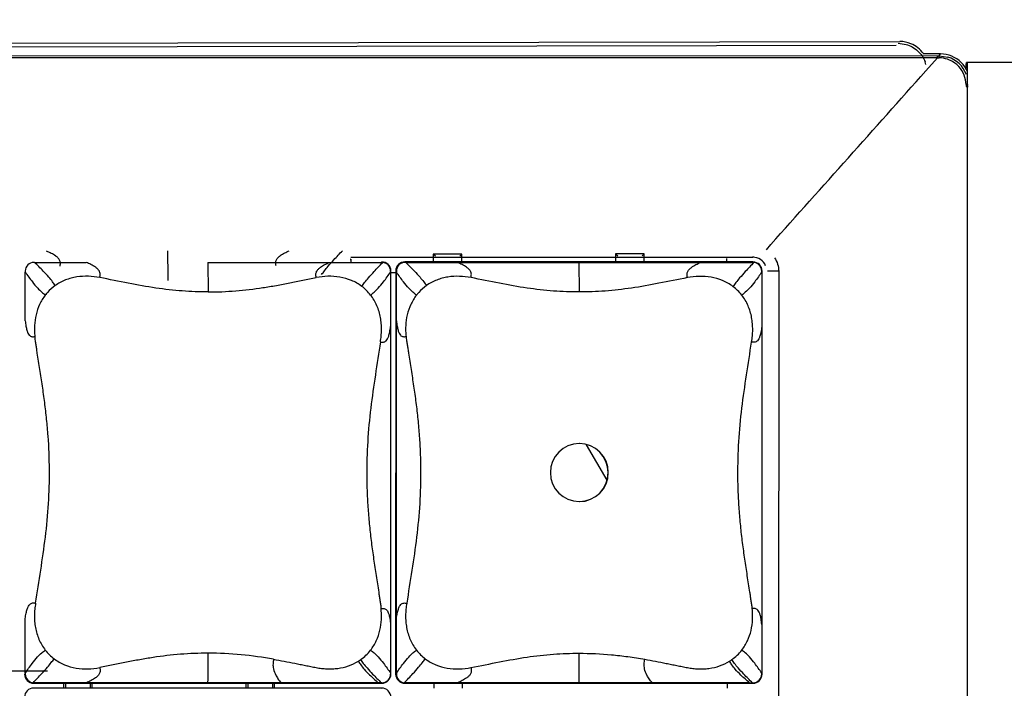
# Model space of a CAD drawing. Header units: inches. Extents: x 0 to 17, y 0 to 11.
# Tile 25 of 29: x 11.58 to 12.249, y 8.531 to 8.985. Entities that reach past the tile are written whole.
import ezdxf

# ---------------------------------------------------------------- set-up
doc = ezdxf.new("R2010")
doc.units = ezdxf.units.IN
doc.header["$LTSCALE"] = 0.935
doc.header["$MEASUREMENT"] = 0
doc.layers.get('0').update_dxf_attribs({"linetype": 'CONTINUOUS'})
doc.styles.add('TEXTSTYLE_2', font='txt', dxfattribs={"width": 0.8})
doc.dimstyles.new('DIMSTYLE_3', dxfattribs={"dimtxt": 0.125, "dimasz": 0.1875, "dimexe": 0.125, "dimexo": 0.0625, "dimgap": 0.0625, "dimtad": 0, "dimtih": 1, "dimtoh": 1, "dimdec": 1, "dimlfac": 2, "dimzin": 4, "dimdsep": 46, "dimtxsty": 'TEXTSTYLE_2', "dimblk": '_FILLED', "dimblk1": '_FILLED', "dimblk2": '_FILLED', "dimcen": 0.09, "dimazin": 1, "dimtfac": 1, "dimtofl": 0, "dimtmove": 0, "dimatfit": 3, "dimldrblk": '_FILLED', "dimfxl": 1, "dimtolj": 1, "dimtzin": 4, "dimarcsym": 0})

# ---------------------------------------------------------------- blocks, each defined once
blk = doc.blocks.new('_FILLED')
at = {"color": 0, "linetype": 'ByBlock'}
blk.add_solid([(0, 0), (-1, 0.1667), (-1, -0.1667)], dxfattribs=at)
blk = doc.blocks.new('*D5')
at = {"color": 2, "linetype": 'Continuous', "transparency": 16777216}
for p, q in [((12.22384, 9.01872), (12.2239, 9.51659)), ((12.74582, 8.9596), (12.74589, 9.51653)), ((12.22388, 9.39159), (12.48488, 9.39156)), ((12.74587, 9.39153), (12.48488, 9.39156)), ((12.48488, 9.39156), (12.92156, 9.39151))]:
    blk.add_line(p, q, dxfattribs=at)
at = {"color": 2, "linetype": 'Continuous', "transparency": 16777216, "xscale": 0.1875, "yscale": 0.1875, "zscale": 0.1875}
for p, rotation in [((12.22388, 9.39159), 179.9931819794), ((12.74587, 9.39153), 359.9931819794)]:
    blk.add_blockref('_FILLED', p, dxfattribs=dict(at, rotation=rotation))
at = {"color": 2, "linetype": 'Continuous', "transparency": 16777216, "insert": (12.98406, 9.454), "char_height": 0.125, "width": 0.5357143, "attachment_point": 1, "line_spacing_factor": 0.9, "style": 'TEXTSTYLE_2'}
blk.add_mtext('{\\ftxt;\\W0.0001;\\H0.0001;\\~}{\\ftxt;\\W2.8571428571;\\H0.125; }{\\ftxt;\\W0.0001;\\H0.0001;\\~}', dxfattribs=at)

msp = doc.modelspace()

# ---------------------------------------------------------------- linework, layer by layer
at = {"color": 7, "linetype": 'Continuous'}
for p, q in [((8.01899, 8.96277), (12.17781, 8.97053)), ((12.17529, 8.96792), (10.93387, 8.9656)), ((12.17658, 8.96934), (12.18202, 8.96859)), ((10.95951, 8.96103), (12.20328, 8.96088)), ((12.20327, 8.95946), (10.95952, 8.9596)), ((12.20552, 8.96208), (12.19354, 8.96208)), ((12.19536, 8.95054), (12.20327, 8.95946)), ((12.20328, 8.96088), (12.20456, 8.96088)), ((12.20329, 8.95946), (12.20328, 8.96088)), ((12.20456, 8.96088), (12.20552, 8.96208)), ((12.20456, 8.96088), (12.21046, 8.95998)), ((12.20461, 8.95943), (12.20456, 8.96088)), ((12.22383, 8.95622), (12.22314, 8.95622)), ((12.22373, 8.10976), (12.22383, 8.95622)), ((12.68677, 8.95616), (12.22383, 8.95622)), ((12.2228, 8.94123), (12.22425, 8.94119)), ((12.22282, 8.94035), (12.22283, 8.93991)), ((12.22283, 8.93991), (12.22425, 8.93991)), ((12.08723, 8.82902), (12.09021, 8.83267)), ((11.8049, 8.82399), (12.07788, 8.82396)), ((11.88021, 8.82613), (11.86067, 8.8261)), ((11.86227, 8.82457), (11.86067, 8.8261)), ((11.86067, 8.8261), (11.86068, 8.82076)), ((11.87879, 8.8246), (11.88021, 8.82613)), ((11.88022, 8.82076), (11.88021, 8.82613)), ((12.00408, 8.82636), (11.98455, 8.82633)), ((11.98455, 8.82633), (11.98615, 8.8248)), ((11.98455, 8.82633), (11.98456, 8.82075)), ((12.00408, 8.82636), (12.00267, 8.82483)), ((12.00409, 8.82075), (12.00408, 8.82636)), ((12.06021, 8.82074), (12.06021, 8.823)), ((12.07805, 8.82437), (12.07788, 8.82396)), ((12.07797, 8.82074), (11.84157, 8.82077)), ((11.84157, 8.82077), (11.84171, 8.82042)), ((11.84209, 8.82042), (11.84171, 8.82042)), ((11.84209, 8.82042), (12.04244, 8.8204)), ((11.95982, 8.82041), (11.96003, 8.80032)), ((12.04244, 8.8204), (12.07811, 8.82039)), ((12.07811, 8.82039), (12.07797, 8.82074)), ((11.83531, 8.81327), (11.83206, 8.81326)), ((11.83531, 8.81451), (11.83528, 8.54068)), ((11.83579, 8.81451), (11.83531, 8.81451)), ((11.83576, 8.54118), (11.83579, 8.81385)), ((11.83579, 8.81451), (11.83579, 8.81385)), ((12.08402, 8.81398), (12.08398, 8.54131)), ((12.08422, 8.81448), (12.08402, 8.81448)), ((12.08402, 8.81398), (12.08402, 8.81448)), ((12.08419, 8.54065), (12.08422, 8.81448)), ((12.09551, 8.81448), (12.08794, 8.81448)), ((12.09551, 8.81448), (12.09544, 8.25105)), ((11.96006, 8.69728), (11.96001, 8.69727)), ((11.96006, 8.69728), (11.96001, 8.69728)), ((11.97891, 8.67249), (11.96495, 8.69657)), ((11.96001, 8.65789), (11.96006, 8.65788)), ((11.96001, 8.65788), (11.96006, 8.65788)), ((11.83528, 8.54068), (11.83576, 8.54068)), ((11.83576, 8.54118), (11.83576, 8.54068)), ((12.08398, 8.54065), (12.08398, 8.54131)), ((12.08398, 8.54065), (12.08419, 8.54065)), ((11.60953, 8.53445), (11.60953, 8.5312)), ((11.61113, 8.5312), (11.61112, 8.53445)), ((11.62764, 8.53445), (11.62765, 8.53119)), ((11.62907, 8.53119), (11.62906, 8.53445)), ((11.7334, 8.53443), (11.73341, 8.53118)), ((11.73501, 8.53118), (11.735, 8.53443)), ((11.75152, 8.53443), (11.75153, 8.53118)), ((11.75295, 8.53118), (11.75294, 8.53443)), ((11.84167, 8.53477), (11.84153, 8.53442)), ((11.84153, 8.53442), (12.07793, 8.53439)), ((11.87734, 8.53476), (11.84167, 8.53477)), ((11.86121, 8.53442), (11.86122, 8.53117)), ((12.07563, 8.53474), (11.87734, 8.53476)), ((11.88076, 8.53116), (11.88075, 8.53442)), ((12.06075, 8.53114), (12.06074, 8.5344)), ((12.07563, 8.53474), (12.07769, 8.53474)), ((12.07769, 8.53474), (12.07807, 8.53474)), ((12.07793, 8.53439), (12.07807, 8.53474))]:
    msp.add_line(p, q, dxfattribs=at)
at = {"color": 6, "linetype": 'Continuous'}
for p, q in [((11.58993, 8.82045), (11.58955, 8.82045)), ((11.58993, 8.82045), (11.62503, 8.82045)), ((11.70766, 8.82044), (11.79028, 8.82043)), ((11.70766, 8.82044), (11.70787, 8.80035)), ((11.79028, 8.82043), (11.82595, 8.82042)), ((11.8049, 8.82252), (11.80454, 8.82252)), ((11.80454, 8.82252), (11.80454, 8.82203)), ((11.8049, 8.82252), (11.80491, 8.82077)), ((11.82595, 8.82042), (11.82581, 8.82077)), ((11.58363, 8.81454), (11.58363, 8.81388)), ((11.58363, 8.78082), (11.58363, 8.81388)), ((11.83185, 8.81401), (11.83182, 8.54134)), ((11.83206, 8.81451), (11.83185, 8.81451)), ((11.83185, 8.81451), (11.83185, 8.81401)), ((11.83203, 8.54068), (11.83206, 8.81451)), ((11.5836, 8.54121), (11.58361, 8.57838)), ((11.56321, 8.54286), (11.5988, 8.54292)), ((11.58312, 8.54255), (11.57987, 8.54254)), ((11.58312, 8.54071), (11.5836, 8.54071)), ((11.5836, 8.54121), (11.5836, 8.54071)), ((11.83182, 8.54134), (11.83182, 8.54068)), ((11.83182, 8.54068), (11.83203, 8.54068)), ((11.58951, 8.5348), (11.58937, 8.53445)), ((11.58937, 8.53445), (11.82577, 8.53442)), ((11.82577, 8.53117), (11.58937, 8.5312)), ((11.58937, 8.5312), (11.58951, 8.53086)), ((11.62517, 8.53479), (11.58951, 8.5348)), ((11.82553, 8.53477), (11.62517, 8.53479)), ((11.82591, 8.53477), (11.82553, 8.53477)), ((11.82577, 8.53442), (11.82591, 8.53477)), ((11.82591, 8.53083), (11.82577, 8.53117))]:
    msp.add_line(p, q, dxfattribs=at)
at = {"color": 7, "linetype": 'Continuous'}
for centre, radius, start, end in [((12.1764, 8.94966), 0.01987, 15.52771, 20.90124), ((12.21144, 9.3114), 0.35204, 268.67341, 268.88728), ((12.20408, 8.94034), 0.01911, 65.14274, 71.50197), ((12.20458, 8.94122), 0.01966, 20.66884, 72.58565), ((12.20551, 8.94239), 0.01969, 22.4953, 67.49099), ((-20.3823, 37.90277), 43.58365, 318.164403, 318.372054), ((12.57749, 8.94806), 0.35475, 181.10299, 181.24455), ((11.84157, 8.81451), 0.00625, 89.99458, 179.9932), ((11.84171, 8.81451), 0.00591, 89.99638, 179.99162), ((12.07797, 8.81448), 0.00625, 359.99316, 89.99178), ((12.07811, 8.81448), 0.00591, 359.99495, 89.99455), ((12.04524, 8.77866), 0.03188, 37.81685, 52.99239), ((11.96006, 8.67758), 0.0197, 90.14443, 269.84425), ((11.96006, 8.67758), 0.0197, 269.9964, 89.99263), ((11.95996, 8.67758), 0.0197, 270.29431, 89.69455), ((11.87453, 8.57645), 0.03181, 217.80467, 233.01796), ((12.04533, 8.57637), 0.03173, 305.26684, 322.21165), ((7.89269, 8.55412), 4.06731, 359.72715, 0.01012), ((12.04515, 8.57666), 0.03207, 301.89316, 305.24083), ((11.84153, 8.54068), 0.00625, 179.99316, 269.99178), ((11.84167, 8.54068), 0.00591, 179.99514, 269.99461), ((12.07793, 8.54065), 0.00625, 269.99458, 359.9932), ((12.07807, 8.54065), 0.00591, 269.99626, 359.99164)]:
    msp.add_arc(centre, radius, start, end, dxfattribs=at)
at = {"color": 6, "linetype": 'Continuous'}
for centre, radius, start, end in [((9.03344, 8.80438), 2.64723, 0.08152, 0.51531), ((11.58954, 8.81454), 0.00591, 89.99639, 179.99161), ((11.82581, 8.81451), 0.00625, 359.99316, 89.99178), ((11.82594, 8.81451), 0.00591, 359.99496, 89.99455), ((11.79308, 8.77869), 0.03188, 37.81664, 52.99262), ((11.62237, 8.57648), 0.03181, 217.80418, 233.0184), ((11.79317, 8.5764), 0.03173, 305.26703, 322.20849), ((7.64053, 8.55415), 4.06731, 359.72715, 0.01012), ((11.79298, 8.57669), 0.03207, 301.89316, 305.24083), ((11.58937, 8.54071), 0.00625, 179.99316, 269.99178), ((11.58951, 8.54071), 0.00591, 179.99514, 269.99461), ((11.82577, 8.54068), 0.00625, 269.99458, 359.9932), ((11.82591, 8.54068), 0.00591, 269.99627, 359.99163), ((11.58937, 8.52494), 0.00625, 89.99458, 179.9932), ((11.82577, 8.52492), 0.00625, 359.99316, 89.99178)]:
    msp.add_arc(centre, radius, start, end, dxfattribs=at)
at = {"color": 7, "linetype": 'Continuous'}
for points in [[(12.18533, 8.96905), (12.18297, 8.97002), (12.18037, 8.97054), (12.17781, 8.97053)], [(12.19384, 8.9623), (12.19174, 8.96524), (12.18868, 8.96767), (12.18533, 8.96905)], [(12.21014, 8.95846), (12.20837, 8.95906), (12.20648, 8.95939), (12.20461, 8.95943)], [(12.21305, 8.96058), (12.21068, 8.96156), (12.20808, 8.96208), (12.20552, 8.96208)], [(12.2228, 8.94123), (12.22276, 8.94345), (12.2223, 8.94569), (12.22148, 8.94775)], [(12.09265, 8.82358), (12.09447, 8.82097), (12.09551, 8.81766), (12.09551, 8.81448)]]:
    msp.add_open_spline(points, degree=3, dxfattribs=at)
for points, knots in [([(12.18202, 8.96859), (12.18491, 8.96777), (12.19038, 8.96473), (12.19389, 8.95955), (12.19496, 8.95675)], [0, 0, 0, 0, 0.499934, 1, 1, 1, 1]), ([(12.22148, 8.94775), (12.22062, 8.94991), (12.21811, 8.95395), (12.21422, 8.9567), (12.21211, 8.95768)], [0, 0, 0, 0, 0.500185, 1, 1, 1, 1]), ([(12.2227, 8.95176), (12.22274, 8.95241), (12.22278, 8.95332), (12.22286, 8.95443), (12.22291, 8.95506), (12.22297, 8.95554), (12.22302, 8.9559), (12.22306, 8.95609), (12.22311, 8.95622), (12.22314, 8.95622)], [0, 0, 0, 0, 0.433842, 0.6046, 0.744566, 0.853756, 0.932248, 0.980346, 1, 1, 1, 1]), ([(12.08662, 8.81814), (12.08592, 8.81982), (12.08345, 8.82284), (12.07971, 8.82396), (12.07788, 8.82396)], [0, 0, 0, 0, 0.499878, 1, 1, 1, 1]), ([(11.84209, 8.82042), (11.84408, 8.8185), (11.84742, 8.81521), (11.85151, 8.81082), (11.85422, 8.8075), (11.85559, 8.80555), (11.85619, 8.8047)], [0, 0, 0, 0, 0.393264, 0.66332, 0.851829, 1, 1, 1, 1]), ([(11.88645, 8.8101), (11.88659, 8.81083), (11.88679, 8.81195), (11.88657, 8.81342), (11.88605, 8.81469), (11.885, 8.81595), (11.88308, 8.8175), (11.88046, 8.81899), (11.87828, 8.81996), (11.87719, 8.82042)], [0, 0, 0, 0, 0.146975, 0.218579, 0.286732, 0.413505, 0.534204, 0.76877, 1, 1, 1, 1]), ([(12.03348, 8.81007), (12.03335, 8.81081), (12.03315, 8.81192), (12.03335, 8.81337), (12.03385, 8.81464), (12.03486, 8.8159), (12.03673, 8.81746), (12.03927, 8.81895), (12.04138, 8.81994), (12.04244, 8.8204)], [0, 0, 0, 0, 0.148345, 0.220575, 0.289188, 0.416296, 0.536801, 0.770273, 1, 1, 1, 1]), ([(12.07863, 8.82037), (12.07667, 8.81833), (12.07339, 8.81487), (12.0693, 8.8103), (12.06652, 8.80692), (12.06507, 8.80498), (12.06443, 8.80412)], [0, 0, 0, 0, 0.392857, 0.663119, 0.851869, 1, 1, 1, 1]), ([(11.84943, 8.79823), (11.84862, 8.79886), (11.84678, 8.80029), (11.84379, 8.80324), (11.84003, 8.80782), (11.83735, 8.81158), (11.83579, 8.81385)], [0, 0, 0, 0, 0.147453, 0.334803, 0.604466, 1, 1, 1, 1]), ([(11.88647, 8.81009), (11.8839, 8.81056), (11.87868, 8.81118), (11.87209, 8.81081), (11.86693, 8.80975), (11.86316, 8.80851), (11.85954, 8.80686), (11.85726, 8.80547), (11.85619, 8.8047)], [0, 0, 0, 0, 0.248456, 0.49755, 0.62265, 0.74806, 0.873935, 1, 1, 1, 1]), ([(11.96003, 8.80032), (11.95419, 8.80032), (11.94231, 8.80079), (11.92421, 8.80282), (11.90557, 8.8062), (11.89293, 8.80881), (11.88647, 8.81009)], [0, 0, 0, 0, 0.2359, 0.478861, 0.734568, 1, 1, 1, 1]), ([(12.03348, 8.81008), (12.02704, 8.8088), (12.01442, 8.80619), (11.99582, 8.80282), (11.97774, 8.80078), (11.96588, 8.80032), (11.96003, 8.80032)], [0, 0, 0, 0, 0.2652, 0.520771, 0.763799, 1, 1, 1, 1]), ([(12.06443, 8.80412), (12.06226, 8.80576), (12.05748, 8.80846), (12.0496, 8.81067), (12.04148, 8.81118), (12.03612, 8.81057), (12.03348, 8.81007)], [0, 0, 0, 0, 0.251865, 0.502397, 0.751417, 1, 1, 1, 1]), ([(12.08402, 8.81398), (12.08248, 8.81169), (12.07982, 8.80789), (12.07608, 8.80325), (12.07308, 8.80028), (12.07124, 8.79884), (12.07043, 8.79821)], [0, 0, 0, 0, 0.39561, 0.665215, 0.852517, 1, 1, 1, 1]), ([(11.85619, 8.8047), (11.85428, 8.80334), (11.8519, 8.80126), (11.8499, 8.79886), (11.84943, 8.79823)], [0, 0, 0, 0, 0.749652, 1, 1, 1, 1]), ([(11.84943, 8.79823), (11.8479, 8.79626), (11.84531, 8.79196), (11.8429, 8.78485), (11.84206, 8.77867), (11.84203, 8.77372), (11.8422, 8.77125), (11.84234, 8.77002)], [0, 0, 0, 0, 0.251114, 0.501489, 0.75093, 0.875534, 1, 1, 1, 1]), ([(12.07707, 8.76633), (12.07727, 8.7677), (12.07768, 8.77045), (12.0779, 8.77462), (12.07775, 8.7788), (12.07701, 8.78434), (12.075, 8.7911), (12.07215, 8.79599), (12.07043, 8.79821)], [0, 0, 0, 0, 0.12442, 0.248939, 0.373607, 0.498537, 0.748841, 1, 1, 1, 1]), ([(11.83579, 8.78079), (11.83592, 8.77954), (11.83619, 8.77735), (11.8368, 8.7745), (11.83752, 8.77246), (11.83835, 8.77108), (11.8393, 8.77026), (11.84033, 8.76993), (11.84134, 8.76991), (11.842, 8.76998), (11.84234, 8.77002)], [0, 0, 0, 0, 0.261594, 0.459399, 0.604772, 0.710434, 0.790931, 0.860839, 0.929692, 1, 1, 1, 1]), ([(12.08401, 8.77681), (12.08385, 8.77556), (12.08352, 8.77339), (12.08283, 8.77058), (12.08205, 8.76857), (12.08117, 8.76722), (12.08017, 8.76645), (12.07912, 8.76616), (12.07809, 8.76618), (12.07741, 8.76628), (12.07707, 8.76633)], [0, 0, 0, 0, 0.260042, 0.456588, 0.60107, 0.706345, 0.787127, 0.857982, 0.928187, 1, 1, 1, 1]), ([(11.84234, 8.77002), (11.84245, 8.76908), (11.84271, 8.76721), (11.84315, 8.76441), (11.84357, 8.7616), (11.84414, 8.75787), (11.84488, 8.75321), (11.84604, 8.74574), (11.84749, 8.7364), (11.84907, 8.72514), (11.85041, 8.71381), (11.85141, 8.70241), (11.85205, 8.69095), (11.8524, 8.67564), (11.85184, 8.65652), (11.84969, 8.63375), (11.84635, 8.61124), (11.84395, 8.5963), (11.84282, 8.58883)], [0, 0, 0, 0, 0.015543, 0.031089, 0.046629, 0.062161, 0.093223, 0.124282, 0.186426, 0.248727, 0.31124, 0.373972, 0.436879, 0.499878, 0.625818, 0.751194, 0.875739, 1, 1, 1, 1]), ([(12.07754, 8.58514), (12.07744, 8.58608), (12.07718, 8.58795), (12.07675, 8.59075), (12.07634, 8.59355), (12.07577, 8.59729), (12.07505, 8.60195), (12.0739, 8.60942), (12.07248, 8.61877), (12.07091, 8.63002), (12.06961, 8.64135), (12.06862, 8.65275), (12.06799, 8.66421), (12.06765, 8.67952), (12.0682, 8.69864), (12.07031, 8.72141), (12.0736, 8.74392), (12.07595, 8.75886), (12.07707, 8.76633)], [0, 0, 0, 0, 0.01554, 0.031084, 0.046622, 0.062153, 0.093206, 0.124262, 0.186404, 0.24869, 0.311204, 0.37395, 0.436869, 0.499877, 0.625837, 0.75123, 0.875754, 1, 1, 1, 1]), ([(11.83577, 8.57835), (11.83594, 8.5796), (11.83629, 8.58177), (11.83701, 8.58458), (11.83781, 8.58659), (11.83871, 8.58794), (11.83972, 8.58871), (11.84077, 8.589), (11.8418, 8.58898), (11.84248, 8.58888), (11.84282, 8.58883)], [0, 0, 0, 0, 0.259747, 0.456239, 0.600854, 0.706367, 0.787365, 0.858285, 0.928385, 1, 1, 1, 1]), ([(11.84282, 8.58883), (11.84261, 8.58746), (11.8422, 8.58471), (11.84197, 8.58054), (11.84211, 8.57636), (11.84284, 8.57082), (11.84483, 8.56406), (11.84769, 8.55917), (11.8494, 8.55695)], [0, 0, 0, 0, 0.124482, 0.248978, 0.373693, 0.49865, 0.748883, 1, 1, 1, 1]), ([(12.0704, 8.55693), (12.07193, 8.5589), (12.07453, 8.5632), (12.07695, 8.57031), (12.0778, 8.57649), (12.07784, 8.58144), (12.07768, 8.58391), (12.07754, 8.58514)], [0, 0, 0, 0, 0.251154, 0.501574, 0.751, 0.875569, 1, 1, 1, 1]), ([(12.08399, 8.57437), (12.08387, 8.57562), (12.08362, 8.57781), (12.08304, 8.58066), (12.08234, 8.5827), (12.08152, 8.58408), (12.08057, 8.5849), (12.07955, 8.58523), (12.07854, 8.58525), (12.07788, 8.58518), (12.07754, 8.58514)], [0, 0, 0, 0, 0.261898, 0.459777, 0.605045, 0.710492, 0.790782, 0.860609, 0.929535, 1, 1, 1, 1]), ([(11.83576, 8.54118), (11.83731, 8.54347), (11.83998, 8.54727), (11.84373, 8.55191), (11.84674, 8.55488), (11.84859, 8.55632), (11.8494, 8.55695)], [0, 0, 0, 0, 0.395678, 0.665304, 0.852578, 1, 1, 1, 1]), ([(12.08398, 8.54131), (12.08244, 8.54358), (12.07977, 8.54734), (12.07603, 8.55192), (12.07304, 8.55487), (12.07121, 8.5563), (12.0704, 8.55693)], [0, 0, 0, 0, 0.395462, 0.665103, 0.852484, 1, 1, 1, 1]), ([(11.84115, 8.53479), (11.84312, 8.53683), (11.84641, 8.54029), (11.85052, 8.54486), (11.85331, 8.54824), (11.85476, 8.55018), (11.8554, 8.55104)], [0, 0, 0, 0, 0.393029, 0.663308, 0.851982, 1, 1, 1, 1]), ([(11.8554, 8.55104), (11.85758, 8.5494), (11.86238, 8.54669), (11.87028, 8.54449), (11.87843, 8.54398), (11.88381, 8.54459), (11.88646, 8.54509)], [0, 0, 0, 0, 0.251658, 0.502089, 0.751224, 1, 1, 1, 1]), ([(11.88646, 8.54509), (11.89291, 8.54637), (11.90556, 8.54898), (11.92419, 8.55235), (11.94229, 8.55438), (11.95416, 8.55484), (11.96001, 8.55484)], [0, 0, 0, 0, 0.265432, 0.521135, 0.764096, 1, 1, 1, 1]), ([(11.96001, 8.55484), (11.9673, 8.55483), (11.97836, 8.5543), (11.99319, 8.55258), (12.00073, 8.55138), (12.00454, 8.55071)], [0, 0, 0, 0, 0.489041, 0.740467, 1, 1, 1, 1]), ([(12.00954, 8.53475), (12.00881, 8.53564), (12.00753, 8.53733), (12.00564, 8.54039), (12.00447, 8.54326), (12.0041, 8.54589), (12.0041, 8.5481), (12.00437, 8.54968), (12.00454, 8.55071)], [0, 0, 0, 0, 0.198667, 0.363973, 0.620074, 0.724318, 0.819932, 1, 1, 1, 1]), ([(12.00454, 8.55071), (12.00697, 8.55029), (12.0118, 8.54939), (12.01783, 8.54821), (12.02264, 8.54724), (12.02625, 8.54651), (12.02925, 8.5459), (12.03166, 8.54542), (12.03406, 8.54493), (12.0371, 8.54446), (12.04077, 8.54417), (12.04447, 8.54417), (12.04939, 8.54459), (12.05545, 8.54598), (12.05998, 8.54812), (12.06209, 8.54943)], [0, 0, 0, 0, 0.124984, 0.249681, 0.311942, 0.374224, 0.436523, 0.467654, 0.498808, 0.561136, 0.623505, 0.68591, 0.748442, 0.873897, 1, 1, 1, 1]), ([(12.07563, 8.53474), (12.07363, 8.53646), (12.0703, 8.53941), (12.06631, 8.54348), (12.06379, 8.54667), (12.06261, 8.54858), (12.06209, 8.54943)], [0, 0, 0, 0, 0.394542, 0.664046, 0.851818, 1, 1, 1, 1]), ([(12.07769, 8.53474), (12.0757, 8.53666), (12.07238, 8.53995), (12.06831, 8.54435), (12.06561, 8.54767), (12.06425, 8.54961), (12.06365, 8.55046)], [0, 0, 0, 0, 0.39306, 0.663096, 0.851695, 1, 1, 1, 1]), ([(11.88642, 8.54508), (11.88656, 8.54435), (11.88675, 8.54324), (11.88654, 8.54178), (11.88603, 8.54052), (11.88501, 8.53925), (11.88312, 8.5377), (11.88055, 8.53621), (11.87841, 8.53522), (11.87734, 8.53476)], [0, 0, 0, 0, 0.147408, 0.219217, 0.287545, 0.414494, 0.535161, 0.769346, 1, 1, 1, 1])]:
    msp.add_open_spline(points, degree=3, knots=knots, dxfattribs=at)
at = {"color": 6, "linetype": 'Continuous'}
for points, knots in [([(11.60728, 8.81776), (11.60742, 8.81849), (11.60762, 8.81961), (11.6074, 8.82107), (11.60688, 8.82234), (11.60584, 8.8236), (11.60393, 8.82514), (11.60133, 8.82662), (11.59918, 8.82759), (11.59809, 8.82804)], [0, 0, 0, 0, 0.147521, 0.219365, 0.287678, 0.41453, 0.535131, 0.76929, 1, 1, 1, 1]), ([(11.75404, 8.81803), (11.7539, 8.81876), (11.7537, 8.81987), (11.75391, 8.82132), (11.75441, 8.82258), (11.75542, 8.82385), (11.75729, 8.8254), (11.75985, 8.8269), (11.76197, 8.82789), (11.76303, 8.82835)], [0, 0, 0, 0, 0.147804, 0.219805, 0.288221, 0.415189, 0.535777, 0.769695, 1, 1, 1, 1]), ([(11.78498, 8.81215), (11.78562, 8.813), (11.78706, 8.81494), (11.78983, 8.81832), (11.79392, 8.82289), (11.7972, 8.82635), (11.79916, 8.82839)], [0, 0, 0, 0, 0.148068, 0.336775, 0.607047, 1, 1, 1, 1]), ([(11.60403, 8.80473), (11.60343, 8.80558), (11.60206, 8.80753), (11.59935, 8.81085), (11.59526, 8.81524), (11.59192, 8.81853), (11.58993, 8.82045)], [0, 0, 0, 0, 0.148173, 0.336682, 0.606739, 1, 1, 1, 1]), ([(11.63429, 8.81013), (11.63443, 8.81086), (11.63463, 8.81198), (11.63441, 8.81345), (11.63389, 8.81472), (11.63284, 8.81598), (11.63092, 8.81753), (11.6283, 8.81902), (11.62612, 8.81999), (11.62503, 8.82045)], [0, 0, 0, 0, 0.146976, 0.21858, 0.286735, 0.413508, 0.534206, 0.768771, 1, 1, 1, 1]), ([(11.78132, 8.8101), (11.78119, 8.81084), (11.78099, 8.81195), (11.78119, 8.8134), (11.78169, 8.81467), (11.7827, 8.81593), (11.78456, 8.81749), (11.78711, 8.81898), (11.78922, 8.81997), (11.79028, 8.82043)], [0, 0, 0, 0, 0.148333, 0.220574, 0.289154, 0.416218, 0.536717, 0.770229, 1, 1, 1, 1]), ([(11.81227, 8.80415), (11.81291, 8.80501), (11.81436, 8.80695), (11.81713, 8.81033), (11.82123, 8.8149), (11.82451, 8.81836), (11.82647, 8.8204)], [0, 0, 0, 0, 0.148131, 0.336881, 0.607143, 1, 1, 1, 1]), ([(11.58363, 8.81388), (11.58519, 8.81161), (11.58787, 8.80785), (11.59163, 8.80327), (11.59462, 8.80032), (11.59646, 8.79889), (11.59727, 8.79826)], [0, 0, 0, 0, 0.395534, 0.665197, 0.852547, 1, 1, 1, 1]), ([(11.63431, 8.81012), (11.63174, 8.81059), (11.62652, 8.81122), (11.61993, 8.81084), (11.61477, 8.80978), (11.611, 8.80854), (11.60738, 8.80689), (11.6051, 8.8055), (11.60403, 8.80473)], [0, 0, 0, 0, 0.248456, 0.49755, 0.62265, 0.74806, 0.873935, 1, 1, 1, 1]), ([(11.70787, 8.80035), (11.70203, 8.80035), (11.69015, 8.80082), (11.67205, 8.80285), (11.65341, 8.80623), (11.64076, 8.80884), (11.63431, 8.81012)], [0, 0, 0, 0, 0.2359, 0.478861, 0.734568, 1, 1, 1, 1]), ([(11.70787, 8.80035), (11.71412, 8.80035), (11.72658, 8.80086), (11.74202, 8.80271), (11.75421, 8.80475), (11.76328, 8.80648), (11.7708, 8.808), (11.77681, 8.8092), (11.77981, 8.80982), (11.78132, 8.8101)], [0, 0, 0, 0, 0.252455, 0.503349, 0.627991, 0.752154, 0.8761, 0.938045, 1, 1, 1, 1]), ([(11.81227, 8.80415), (11.8101, 8.80579), (11.80531, 8.8085), (11.79742, 8.8107), (11.78929, 8.81121), (11.78392, 8.8106), (11.78128, 8.8101)], [0, 0, 0, 0, 0.251867, 0.502397, 0.751416, 1, 1, 1, 1]), ([(11.81827, 8.79824), (11.81908, 8.79887), (11.82092, 8.80031), (11.82392, 8.80328), (11.82766, 8.80792), (11.83032, 8.81172), (11.83185, 8.81401)], [0, 0, 0, 0, 0.147482, 0.334785, 0.60439, 1, 1, 1, 1]), ([(11.60403, 8.80473), (11.60212, 8.80337), (11.59974, 8.80129), (11.59774, 8.79889), (11.59727, 8.79826)], [0, 0, 0, 0, 0.749652, 1, 1, 1, 1]), ([(11.59727, 8.79826), (11.59574, 8.79629), (11.59315, 8.79199), (11.59074, 8.78488), (11.5899, 8.7787), (11.58987, 8.77375), (11.59004, 8.77128), (11.59018, 8.77005)], [0, 0, 0, 0, 0.251114, 0.501489, 0.75093, 0.875534, 1, 1, 1, 1]), ([(11.82491, 8.76636), (11.82511, 8.76773), (11.82552, 8.77048), (11.82574, 8.77465), (11.82559, 8.77883), (11.82485, 8.78437), (11.82284, 8.79113), (11.81999, 8.79602), (11.81827, 8.79824)], [0, 0, 0, 0, 0.12442, 0.248939, 0.373607, 0.498537, 0.748841, 1, 1, 1, 1]), ([(11.58363, 8.78082), (11.58376, 8.77957), (11.58403, 8.77738), (11.58464, 8.77453), (11.58535, 8.77249), (11.58618, 8.77111), (11.58714, 8.77029), (11.58817, 8.76996), (11.58918, 8.76994), (11.58984, 8.77001), (11.59018, 8.77005)], [0, 0, 0, 0, 0.261594, 0.459399, 0.604772, 0.710434, 0.790931, 0.860839, 0.929692, 1, 1, 1, 1]), ([(11.82491, 8.76636), (11.82525, 8.76631), (11.82593, 8.76621), (11.82696, 8.76619), (11.82801, 8.76648), (11.82901, 8.76725), (11.82989, 8.7686), (11.83067, 8.77061), (11.83136, 8.77342), (11.83169, 8.77559), (11.83185, 8.77684)], [0, 0, 0, 0, 0.071813, 0.142017, 0.212873, 0.293654, 0.398929, 0.543411, 0.739957, 1, 1, 1, 1]), ([(11.59066, 8.58886), (11.59179, 8.59633), (11.59419, 8.61127), (11.59753, 8.63378), (11.59967, 8.65655), (11.60035, 8.6795), (11.59958, 8.69863), (11.59825, 8.71384), (11.59691, 8.72517), (11.59533, 8.73643), (11.59388, 8.74577), (11.59272, 8.75324), (11.59198, 8.7579), (11.59141, 8.76163), (11.591, 8.76444), (11.59056, 8.76724), (11.59029, 8.76911), (11.59018, 8.77005)], [0, 0, 0, 0, 0.124257, 0.248803, 0.374175, 0.500131, 0.626028, 0.688761, 0.751271, 0.813564, 0.875719, 0.906775, 0.937834, 0.953366, 0.968904, 0.98445, 1, 1, 1, 1]), ([(11.82491, 8.76636), (11.82379, 8.75889), (11.82144, 8.74395), (11.81815, 8.72144), (11.81604, 8.69867), (11.81549, 8.67955), (11.81583, 8.66423), (11.81646, 8.65278), (11.81745, 8.64138), (11.81875, 8.63005), (11.82031, 8.61879), (11.82174, 8.60945), (11.82288, 8.60198), (11.82361, 8.59732), (11.82417, 8.59359), (11.82457, 8.59078), (11.825, 8.58798), (11.82527, 8.58611), (11.82538, 8.58517)], [0, 0, 0, 0, 0.124233, 0.248767, 0.37415, 0.500129, 0.563148, 0.626064, 0.688802, 0.751311, 0.813598, 0.875742, 0.906792, 0.937844, 0.953374, 0.968909, 0.984452, 1, 1, 1, 1]), ([(11.58361, 8.57838), (11.58378, 8.57963), (11.58413, 8.5818), (11.58485, 8.58461), (11.58565, 8.58662), (11.58655, 8.58797), (11.58756, 8.58874), (11.58861, 8.58903), (11.58964, 8.58901), (11.59032, 8.58891), (11.59066, 8.58886)], [0, 0, 0, 0, 0.259747, 0.456239, 0.600854, 0.706367, 0.787365, 0.858285, 0.928385, 1, 1, 1, 1]), ([(11.59066, 8.58886), (11.59045, 8.58749), (11.59004, 8.58474), (11.58981, 8.58057), (11.58995, 8.57639), (11.59067, 8.57085), (11.59267, 8.56409), (11.59553, 8.5592), (11.59724, 8.55698)], [0, 0, 0, 0, 0.124482, 0.248978, 0.373693, 0.49865, 0.748883, 1, 1, 1, 1]), ([(11.81824, 8.55696), (11.81977, 8.55893), (11.82237, 8.56323), (11.82479, 8.57034), (11.82564, 8.57652), (11.82568, 8.58147), (11.82552, 8.58394), (11.82538, 8.58517)], [0, 0, 0, 0, 0.251154, 0.501574, 0.751, 0.875569, 1, 1, 1, 1]), ([(11.82538, 8.58517), (11.82572, 8.58521), (11.82638, 8.58528), (11.82739, 8.58526), (11.82841, 8.58493), (11.82936, 8.58411), (11.83018, 8.58273), (11.83088, 8.58069), (11.83146, 8.57784), (11.83171, 8.57565), (11.83183, 8.5744)], [0, 0, 0, 0, 0.070463, 0.139388, 0.209215, 0.289506, 0.394956, 0.540226, 0.738105, 1, 1, 1, 1]), ([(11.5836, 8.54121), (11.58515, 8.5435), (11.58782, 8.5473), (11.59157, 8.55194), (11.59458, 8.55491), (11.59643, 8.55635), (11.59724, 8.55698)], [0, 0, 0, 0, 0.395678, 0.665304, 0.852578, 1, 1, 1, 1]), ([(11.81824, 8.55696), (11.81905, 8.55633), (11.82088, 8.5549), (11.82387, 8.55195), (11.82761, 8.54737), (11.83028, 8.54361), (11.83182, 8.54134)], [0, 0, 0, 0, 0.147516, 0.334898, 0.60454, 1, 1, 1, 1]), ([(11.58899, 8.53482), (11.59096, 8.53686), (11.59425, 8.54032), (11.59836, 8.54489), (11.60115, 8.54827), (11.6026, 8.55021), (11.60324, 8.55107)], [0, 0, 0, 0, 0.39303, 0.663309, 0.851982, 1, 1, 1, 1]), ([(11.60324, 8.55107), (11.60542, 8.54943), (11.61022, 8.54672), (11.61812, 8.54452), (11.62626, 8.54401), (11.63165, 8.54462), (11.6343, 8.54512)], [0, 0, 0, 0, 0.251658, 0.502089, 0.751224, 1, 1, 1, 1]), ([(11.70785, 8.55487), (11.7016, 8.55487), (11.68912, 8.55436), (11.67366, 8.55251), (11.66144, 8.55047), (11.65236, 8.54874), (11.64481, 8.54723), (11.63879, 8.54602), (11.63577, 8.5454), (11.63426, 8.54512)], [0, 0, 0, 0, 0.252124, 0.502973, 0.627671, 0.751934, 0.875987, 0.937981, 1, 1, 1, 1]), ([(11.75238, 8.55074), (11.74506, 8.55203), (11.73027, 8.55412), (11.71534, 8.55487), (11.70785, 8.55487)], [0, 0, 0, 0, 0.497883, 1, 1, 1, 1]), ([(11.75238, 8.55074), (11.75221, 8.54971), (11.75194, 8.54813), (11.75194, 8.54592), (11.75231, 8.54329), (11.75348, 8.54042), (11.75537, 8.53736), (11.75665, 8.53567), (11.75738, 8.53478)], [0, 0, 0, 0, 0.180069, 0.275683, 0.379926, 0.636026, 0.801332, 1, 1, 1, 1]), ([(11.75238, 8.55074), (11.75481, 8.55032), (11.75964, 8.54942), (11.76567, 8.54824), (11.77048, 8.54727), (11.77409, 8.54654), (11.77709, 8.54593), (11.7795, 8.54545), (11.7819, 8.54496), (11.78494, 8.54449), (11.78861, 8.5442), (11.79231, 8.5442), (11.79722, 8.54462), (11.80329, 8.54601), (11.80782, 8.54815), (11.80993, 8.54946)], [0, 0, 0, 0, 0.124984, 0.249681, 0.311942, 0.374224, 0.436523, 0.467654, 0.498809, 0.561136, 0.623506, 0.68591, 0.748442, 0.873897, 1, 1, 1, 1]), ([(11.80993, 8.54946), (11.81045, 8.54861), (11.81163, 8.5467), (11.81415, 8.54351), (11.81814, 8.53944), (11.82147, 8.53649), (11.82347, 8.53477)], [0, 0, 0, 0, 0.148182, 0.335954, 0.605458, 1, 1, 1, 1]), ([(11.81149, 8.55049), (11.81209, 8.54964), (11.81345, 8.54769), (11.81615, 8.54438), (11.82022, 8.53998), (11.82354, 8.53669), (11.82553, 8.53477)], [0, 0, 0, 0, 0.148307, 0.336908, 0.606945, 1, 1, 1, 1]), ([(11.63426, 8.54511), (11.6344, 8.54438), (11.63459, 8.54327), (11.63438, 8.54181), (11.63387, 8.54055), (11.63285, 8.53928), (11.63096, 8.53773), (11.62839, 8.53624), (11.62625, 8.53525), (11.62517, 8.53479)], [0, 0, 0, 0, 0.147395, 0.219216, 0.287511, 0.414417, 0.535078, 0.769302, 1, 1, 1, 1])]:
    msp.add_open_spline(points, degree=3, knots=knots, dxfattribs=at)

# ---------------------------------------------------------------- dimensions: what is measured, and where the dimension line sits
at = {"color": 2, "linetype": 'Continuous'}
dim = msp.add_linear_dim(base=(12.74587, 9.39153), p1=(12.22383, 8.95622), p2=(12.74581, 8.8971), angle=359.99318, text='{\\ftxt;\\W0.0001;\\H0.0001;\\~}{\\ftxt;\\W2.8571428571;\\H0.125; }{\\ftxt;\\W0.0001;\\H0.0001;\\~}', dimstyle='DIMSTYLE_3', dxfattribs=at)
dim.commit()
dim.dimension.update_dxf_attribs({"geometry": '*D5', "text_midpoint": (13.14478, 9.3915), "dimtype": 160})

doc.saveas('drawing.dxf')
